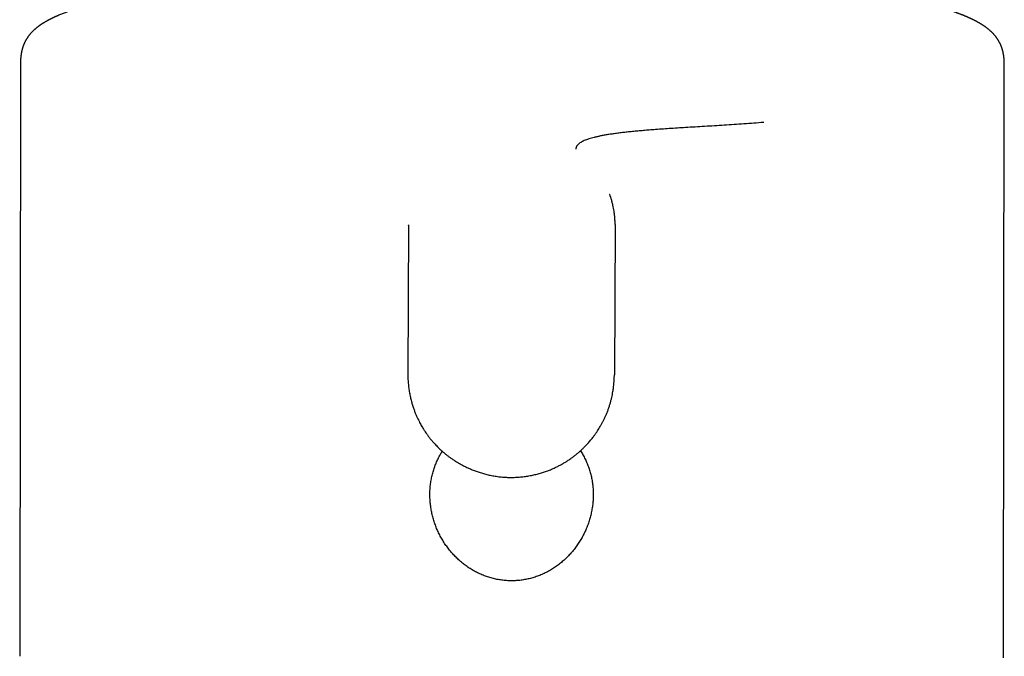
# Model space of a CAD drawing. Header units: millimetres. Extents: x 8 to 852, y 12 to 811.
# Tile 16 of 20: x 413 to 463, y 610 to 642. Entities that reach past the tile are written whole.
import ezdxf

# ---------------------------------------------------------------- set-up
doc = ezdxf.new("R2010")
doc.units = ezdxf.units.MM

msp = doc.modelspace()

# ---------------------------------------------------------------- linework, layer by layer
at = {"color": 7, "linetype": 'Continuous', "lineweight": 30}
for p, q in [((412.903, 640.225), (412.861, 610.023)), ((412.909, 640.225), (412.909, 640.228)), ((462.861, 609.954), (462.903, 640.155)), ((462.898, 640.159), (462.898, 640.155)), ((432.624, 631.938), (432.585, 624.351)), ((432.624, 631.938), (432.625, 631.956)), ((443.124, 631.923), (443.085, 624.332)), ((443.122, 631.983), (443.124, 631.923)), ((432.585, 624.347), (432.589, 624.334))]:
    msp.add_line(p, q, dxfattribs=at)
for points, knots in [([(462.901, 640.159), (462.901, 640.177), (462.901, 640.21), (462.9, 640.256), (462.899, 640.291), (462.898, 640.317), (462.896, 640.337), (462.895, 640.356), (462.894, 640.377), (462.892, 640.406), (462.889, 640.439), (462.885, 640.475), (462.881, 640.507), (462.878, 640.535), (462.874, 640.562), (462.87, 640.589), (462.866, 640.615), (462.862, 640.639), (462.858, 640.658), (462.855, 640.678), (462.85, 640.702), (462.844, 640.732), (462.837, 640.762), (462.831, 640.787), (462.826, 640.805), (462.822, 640.82), (462.818, 640.836), (462.812, 640.856), (462.805, 640.881), (462.797, 640.908), (462.788, 640.936), (462.78, 640.961), (462.773, 640.982), (462.766, 641.001), (462.759, 641.019), (462.752, 641.037), (462.746, 641.054), (462.74, 641.069), (462.734, 641.084), (462.727, 641.1), (462.718, 641.12), (462.709, 641.141), (462.699, 641.163), (462.69, 641.182), (462.682, 641.197), (462.676, 641.21), (462.67, 641.221), (462.665, 641.231), (462.66, 641.242), (462.654, 641.252), (462.648, 641.263), (462.64, 641.277), (462.63, 641.295), (462.618, 641.317), (462.603, 641.342), (462.586, 641.369), (462.569, 641.396), (462.553, 641.421), (462.537, 641.445), (462.523, 641.465), (462.511, 641.481), (462.499, 641.496), (462.484, 641.517), (462.465, 641.542), (462.44, 641.573), (462.414, 641.604), (462.389, 641.633), (462.364, 641.661), (462.341, 641.686), (462.315, 641.714), (462.288, 641.741), (462.262, 641.767), (462.235, 641.792), (462.207, 641.818), (462.178, 641.844), (462.147, 641.871), (462.118, 641.895), (462.094, 641.916), (462.074, 641.931), (462.057, 641.945), (462.042, 641.957), (462.027, 641.968), (462.013, 641.979), (461.996, 641.992), (461.978, 642.005), (461.96, 642.018), (461.945, 642.029), (461.933, 642.038), (461.922, 642.046), (461.911, 642.053), (461.898, 642.062), (461.883, 642.073), (461.867, 642.084), (461.847, 642.097), (461.826, 642.111), (461.803, 642.126), (461.783, 642.139), (461.763, 642.152), (461.742, 642.165), (461.719, 642.179), (461.696, 642.193), (461.673, 642.207), (461.651, 642.22), (461.625, 642.235), (461.594, 642.253), (461.56, 642.272), (461.525, 642.291), (461.492, 642.309), (461.465, 642.324), (461.443, 642.336), (461.422, 642.346), (461.399, 642.358), (461.373, 642.371), (461.347, 642.384), (461.323, 642.396), (461.298, 642.408), (461.271, 642.422), (461.238, 642.437), (461.203, 642.454), (461.168, 642.47), (461.136, 642.485), (461.105, 642.499), (461.073, 642.513), (461.037, 642.529), (460.997, 642.546), (460.951, 642.566), (460.904, 642.585), (460.86, 642.603), (460.822, 642.619), (460.788, 642.632), (460.753, 642.646), (460.714, 642.661), (460.673, 642.677), (460.631, 642.693), (460.593, 642.708), (460.558, 642.72), (460.526, 642.732), (460.496, 642.743), (460.454, 642.758), (460.4, 642.777), (460.332, 642.801), (460.263, 642.824), (460.193, 642.848), (460.126, 642.87), (460.06, 642.891), (459.995, 642.912), (459.925, 642.934), (459.849, 642.957), (459.784, 642.977), (459.734, 642.991), (459.704, 643), (459.68, 643.007), (459.659, 643.013), (459.637, 643.02), (459.609, 643.028), (459.575, 643.038), (459.534, 643.049), (459.49, 643.062), (459.45, 643.073), (459.414, 643.083), (459.383, 643.091), (459.351, 643.1), (459.319, 643.109), (459.287, 643.117), (459.258, 643.125), (459.231, 643.132), (459.208, 643.138), (459.187, 643.144), (459.161, 643.151), (459.126, 643.16), (459.081, 643.172), (459.029, 643.185), (458.974, 643.199), (458.904, 643.217), (458.82, 643.238), (458.733, 643.259), (458.661, 643.276), (458.605, 643.289), (458.561, 643.299), (458.53, 643.307), (458.508, 643.312), (458.486, 643.317), (458.462, 643.323), (458.431, 643.33), (458.392, 643.339), (458.349, 643.348), (458.304, 643.359), (458.26, 643.368), (458.217, 643.378), (458.159, 643.391), (458.088, 643.406), (458.008, 643.424), (457.938, 643.438), (457.878, 643.451), (457.823, 643.463), (457.778, 643.472), (457.741, 643.48), (457.712, 643.486), (457.686, 643.491), (457.662, 643.496), (457.636, 643.501), (457.605, 643.507), (457.569, 643.515), (457.527, 643.523), (457.47, 643.534), (457.395, 643.549), (457.303, 643.567), (457.204, 643.586), (457.09, 643.607), (456.963, 643.631), (456.823, 643.657), (456.712, 643.677), (456.632, 643.691), (456.585, 643.699), (456.544, 643.706), (456.508, 643.712), (456.477, 643.718), (456.446, 643.723), (456.41, 643.729), (456.364, 643.737), (456.31, 643.746), (456.246, 643.757), (456.176, 643.769), (456.104, 643.781), (455.992, 643.799), (455.843, 643.823), (455.687, 643.848), (455.565, 643.867), (455.478, 643.88), (455.396, 643.892), (455.321, 643.904), (455.253, 643.914), (455.193, 643.923), (455.139, 643.931), (455.092, 643.937), (455.05, 643.944), (455.01, 643.949), (454.97, 643.955), (454.925, 643.962), (454.873, 643.969), (454.814, 643.977), (454.747, 643.987), (454.671, 643.997), (454.585, 644.009), (454.492, 644.022), (454.391, 644.036), (454.281, 644.05), (454.122, 644.071), (453.918, 644.098), (453.672, 644.129), (453.433, 644.158), (453.201, 644.185), (452.977, 644.211), (452.76, 644.236), (452.551, 644.259), (452.345, 644.282), (452.136, 644.304), (451.919, 644.326), (451.693, 644.349), (451.458, 644.372), (451.211, 644.396), (450.992, 644.416), (450.803, 644.433), (450.648, 644.447), (450.491, 644.461), (450.337, 644.475), (450.19, 644.487), (450.052, 644.499), (449.922, 644.509), (449.801, 644.519), (449.699, 644.528), (449.615, 644.534), (449.548, 644.54), (449.484, 644.545), (449.424, 644.549), (449.369, 644.554), (449.322, 644.557), (449.284, 644.56), (449.256, 644.562), (449.231, 644.564), (449.203, 644.566), (449.164, 644.569), (449.112, 644.573), (449.045, 644.578), (448.968, 644.584), (448.883, 644.59), (448.765, 644.599), (448.61, 644.61), (448.405, 644.624), (448.174, 644.64), (447.917, 644.657), (447.665, 644.674), (447.42, 644.689), (447.185, 644.703), (446.947, 644.717), (446.707, 644.731), (446.471, 644.744), (446.236, 644.757), (445.942, 644.772), (445.59, 644.79), (445.182, 644.81), (444.774, 644.828), (444.368, 644.845), (443.964, 644.861), (443.571, 644.875), (443.191, 644.888), (442.814, 644.901), (442.43, 644.912), (442.032, 644.923), (441.622, 644.933), (441.201, 644.943), (440.768, 644.951), (440.332, 644.959), (439.894, 644.965), (439.453, 644.97), (439.003, 644.975), (438.543, 644.978), (438.087, 644.979), (437.637, 644.98), (437.194, 644.979), (436.742, 644.977), (436.284, 644.974), (435.82, 644.969), (435.355, 644.964), (434.881, 644.956), (434.402, 644.948), (433.92, 644.937), (433.451, 644.926), (432.993, 644.914), (432.539, 644.9), (432.089, 644.886), (431.644, 644.87), (431.212, 644.854), (430.794, 644.836), (430.39, 644.819), (430.007, 644.801), (429.64, 644.783), (429.283, 644.765), (428.923, 644.745), (428.559, 644.725), (428.177, 644.702), (427.776, 644.677), (427.461, 644.657), (427.248, 644.642), (427.139, 644.635), (427.035, 644.628), (426.94, 644.621), (426.856, 644.615), (426.781, 644.61), (426.716, 644.605), (426.661, 644.601), (426.622, 644.598), (426.598, 644.596), (426.583, 644.595), (426.565, 644.594), (426.539, 644.592), (426.5, 644.589), (426.45, 644.585), (426.392, 644.581), (426.328, 644.576), (426.26, 644.571), (426.174, 644.565), (426.067, 644.556), (425.937, 644.546), (425.797, 644.535), (425.646, 644.523), (425.499, 644.511), (425.355, 644.499), (425.218, 644.487), (425.08, 644.475), (424.945, 644.463), (424.78, 644.448), (424.589, 644.431), (424.373, 644.411), (424.169, 644.391), (423.975, 644.373), (423.797, 644.355), (423.636, 644.338), (423.49, 644.323), (423.357, 644.309), (423.243, 644.297), (423.149, 644.287), (423.071, 644.279), (422.999, 644.271), (422.939, 644.264), (422.887, 644.258), (422.837, 644.253), (422.78, 644.246), (422.714, 644.239), (422.64, 644.231), (422.56, 644.221), (422.474, 644.211), (422.385, 644.201), (422.293, 644.19), (422.202, 644.179), (422.094, 644.166), (421.971, 644.151), (421.833, 644.134), (421.699, 644.117), (421.57, 644.1), (421.444, 644.084), (421.324, 644.068), (421.214, 644.053), (421.116, 644.04), (421.03, 644.028), (420.953, 644.017), (420.885, 644.008), (420.823, 643.999), (420.77, 643.992), (420.722, 643.985), (420.676, 643.978), (420.625, 643.971), (420.568, 643.963), (420.497, 643.952), (420.41, 643.939), (420.308, 643.924), (420.197, 643.907), (420.081, 643.89), (419.96, 643.871), (419.837, 643.851), (419.712, 643.831), (419.61, 643.815), (419.535, 643.802), (419.488, 643.794), (419.447, 643.788), (419.412, 643.782), (419.383, 643.777), (419.355, 643.772), (419.323, 643.767), (419.284, 643.76), (419.239, 643.752), (419.179, 643.742), (419.106, 643.729), (419.022, 643.715), (418.938, 643.699), (418.854, 643.684), (418.763, 643.668), (418.665, 643.65), (418.563, 643.631), (418.466, 643.612), (418.376, 643.595), (418.303, 643.58), (418.246, 643.569), (418.206, 643.561), (418.174, 643.555), (418.144, 643.549), (418.113, 643.543), (418.076, 643.535), (418.031, 643.526), (417.978, 643.515), (417.92, 643.503), (417.855, 643.49), (417.784, 643.475), (417.706, 643.458), (417.622, 643.44), (417.532, 643.42), (417.457, 643.403), (417.399, 643.39), (417.363, 643.382), (417.332, 643.375), (417.306, 643.369), (417.285, 643.364), (417.265, 643.36), (417.244, 643.355), (417.217, 643.348), (417.182, 643.34), (417.14, 643.33), (417.094, 643.319), (417.028, 643.304), (416.943, 643.283), (416.86, 643.263), (416.797, 643.247), (416.756, 643.236), (416.719, 643.227), (416.687, 643.219), (416.659, 643.212), (416.636, 643.206), (416.615, 643.2), (416.59, 643.194), (416.559, 643.185), (416.523, 643.176), (416.485, 643.166), (416.446, 643.155), (416.403, 643.143), (416.356, 643.131), (416.306, 643.117), (416.259, 643.104), (416.217, 643.092), (416.184, 643.082), (416.158, 643.075), (416.139, 643.069), (416.118, 643.063), (416.092, 643.056), (416.06, 643.047), (416.025, 643.036), (415.988, 643.025), (415.953, 643.015), (415.911, 643.002), (415.865, 642.988), (415.813, 642.972), (415.765, 642.957), (415.708, 642.938), (415.641, 642.917), (415.564, 642.892), (415.489, 642.866), (415.414, 642.84), (415.337, 642.813), (415.255, 642.784), (415.165, 642.75), (415.071, 642.715), (414.979, 642.678), (414.888, 642.641), (414.819, 642.612), (414.77, 642.591), (414.743, 642.579), (414.72, 642.569), (414.698, 642.559), (414.676, 642.55), (414.653, 642.539), (414.628, 642.527), (414.602, 642.515), (414.576, 642.503), (414.552, 642.492), (414.531, 642.482), (414.509, 642.472), (414.487, 642.461), (414.462, 642.448), (414.436, 642.436), (414.411, 642.423), (414.388, 642.411), (414.368, 642.401), (414.346, 642.389), (414.325, 642.378), (414.302, 642.365), (414.277, 642.352), (414.251, 642.338), (414.227, 642.325), (414.206, 642.312), (414.176, 642.295), (414.139, 642.274), (414.094, 642.247), (414.059, 642.225), (414.033, 642.209), (414.014, 642.196), (413.992, 642.182), (413.97, 642.168), (413.95, 642.154), (413.932, 642.143), (413.917, 642.132), (413.904, 642.123), (413.892, 642.115), (413.878, 642.105), (413.862, 642.093), (413.843, 642.08), (413.824, 642.066), (413.807, 642.053), (413.793, 642.042), (413.777, 642.031), (413.759, 642.017), (413.738, 642), (413.714, 641.98), (413.688, 641.96), (413.662, 641.937), (413.635, 641.914), (413.607, 641.89), (413.58, 641.865), (413.552, 641.838), (413.521, 641.808), (413.49, 641.776), (413.457, 641.742), (413.427, 641.709), (413.401, 641.679), (413.379, 641.654), (413.36, 641.63), (413.342, 641.608), (413.325, 641.585), (413.308, 641.563), (413.291, 641.54), (413.272, 641.514), (413.252, 641.484), (413.229, 641.45), (413.207, 641.414), (413.188, 641.382), (413.172, 641.354), (413.159, 641.331), (413.148, 641.309), (413.138, 641.29), (413.128, 641.271), (413.118, 641.25), (413.105, 641.224), (413.092, 641.195), (413.08, 641.167), (413.069, 641.142), (413.061, 641.12), (413.052, 641.1), (413.045, 641.079), (413.037, 641.057), (413.028, 641.033), (413.019, 641.005), (413.01, 640.976), (413.001, 640.949), (412.994, 640.925), (412.987, 640.9), (412.979, 640.871), (412.971, 640.835), (412.962, 640.796), (412.954, 640.76), (412.948, 640.728), (412.942, 640.698), (412.937, 640.666), (412.933, 640.637), (412.929, 640.613), (412.927, 640.594), (412.924, 640.575), (412.922, 640.554), (412.919, 640.528), (412.916, 640.498), (412.913, 640.47), (412.911, 640.444), (412.91, 640.421), (412.908, 640.397), (412.907, 640.367), (412.905, 640.328), (412.904, 640.281), (412.904, 640.246), (412.904, 640.228)], [0, 0, 0, 0, 0.001033, 0.001883, 0.002551, 0.003036, 0.00337, 0.003733, 0.004156, 0.004638, 0.005481, 0.00624, 0.006887, 0.007489, 0.008041, 0.00866, 0.009294, 0.009833, 0.010272, 0.010652, 0.011238, 0.011994, 0.012813, 0.013481, 0.013839, 0.01417, 0.014604, 0.015152, 0.015813, 0.016573, 0.017399, 0.018105, 0.018692, 0.01918, 0.019759, 0.020298, 0.020796, 0.021276, 0.021684, 0.022209, 0.022852, 0.023602, 0.024304, 0.024962, 0.02549, 0.025892, 0.026263, 0.026633, 0.027002, 0.027371, 0.027739, 0.028243, 0.028898, 0.029722, 0.030714, 0.031783, 0.032852, 0.033899, 0.034905, 0.035747, 0.036435, 0.037082, 0.03772, 0.039107, 0.040511, 0.04197, 0.043568, 0.044728, 0.046028, 0.047484, 0.048947, 0.050343, 0.051678, 0.053178, 0.054634, 0.056187, 0.057839, 0.058922, 0.059862, 0.06068, 0.061468, 0.062077, 0.062739, 0.063555, 0.064526, 0.065351, 0.066049, 0.066611, 0.067063, 0.067575, 0.06817, 0.068856, 0.069632, 0.070443, 0.071565, 0.072557, 0.073421, 0.074283, 0.07523, 0.076236, 0.077308, 0.078232, 0.079163, 0.080166, 0.081566, 0.083014, 0.084494, 0.085869, 0.087079, 0.087765, 0.088578, 0.089518, 0.090585, 0.09166, 0.092589, 0.093371, 0.094512, 0.095781, 0.097161, 0.098481, 0.099693, 0.100799, 0.101941, 0.10319, 0.104714, 0.106354, 0.108092, 0.109747, 0.110956, 0.112087, 0.113268, 0.11458, 0.116045, 0.117455, 0.118734, 0.119882, 0.1209, 0.121856, 0.12282, 0.124927, 0.12707, 0.129242, 0.131406, 0.133586, 0.135407, 0.137332, 0.139386, 0.141603, 0.143983, 0.145029, 0.145878, 0.14653, 0.147054, 0.147671, 0.148399, 0.149398, 0.150549, 0.151774, 0.153022, 0.153865, 0.154719, 0.155582, 0.156454, 0.157321, 0.158087, 0.15884, 0.15943, 0.15992, 0.16052, 0.16149, 0.162676, 0.164073, 0.165508, 0.166899, 0.169497, 0.171921, 0.173434, 0.174826, 0.176089, 0.176639, 0.177161, 0.177654, 0.178224, 0.178955, 0.179905, 0.181003, 0.182086, 0.18313, 0.184136, 0.185104, 0.187233, 0.189148, 0.190678, 0.192054, 0.193297, 0.194407, 0.195131, 0.195785, 0.19637, 0.196885, 0.197439, 0.198116, 0.198926, 0.199865, 0.200867, 0.202755, 0.204769, 0.206909, 0.20913, 0.212082, 0.215021, 0.217943, 0.219018, 0.219978, 0.220826, 0.221559, 0.222179, 0.222721, 0.223453, 0.22437, 0.225473, 0.226761, 0.228208, 0.229657, 0.231078, 0.23485, 0.238419, 0.240162, 0.241846, 0.243408, 0.244828, 0.246107, 0.247243, 0.248237, 0.249105, 0.249887, 0.250593, 0.251299, 0.25213, 0.253087, 0.254172, 0.255384, 0.25679, 0.258336, 0.26002, 0.261845, 0.263808, 0.265901, 0.270341, 0.274616, 0.278727, 0.282674, 0.286456, 0.290074, 0.293528, 0.296833, 0.300211, 0.303735, 0.30734, 0.311086, 0.314973, 0.319002, 0.321363, 0.32377, 0.326221, 0.328607, 0.330861, 0.332946, 0.334905, 0.336737, 0.338442, 0.339508, 0.340517, 0.341471, 0.342368, 0.343208, 0.343931, 0.344472, 0.344876, 0.345189, 0.345592, 0.346106, 0.346919, 0.347911, 0.349082, 0.35035, 0.351655, 0.354323, 0.35713, 0.360654, 0.364376, 0.368296, 0.371528, 0.374883, 0.378305, 0.381683, 0.385011, 0.388292, 0.391524, 0.397324, 0.402961, 0.408436, 0.414122, 0.419621, 0.424935, 0.430062, 0.435004, 0.44018, 0.445495, 0.450951, 0.456548, 0.462286, 0.468165, 0.473838, 0.479637, 0.485561, 0.491612, 0.49779, 0.503516, 0.509344, 0.515275, 0.521308, 0.527444, 0.533628, 0.539704, 0.546254, 0.552663, 0.558933, 0.565063, 0.571052, 0.577252, 0.583295, 0.58918, 0.594908, 0.600479, 0.605892, 0.610855, 0.61583, 0.620898, 0.626058, 0.631312, 0.637293, 0.64339, 0.645006, 0.64663, 0.648186, 0.649583, 0.650821, 0.651898, 0.652914, 0.65373, 0.654345, 0.654614, 0.654813, 0.655039, 0.655397, 0.655992, 0.656768, 0.657642, 0.658587, 0.659601, 0.660685, 0.662477, 0.664431, 0.666549, 0.66883, 0.671275, 0.67331, 0.675445, 0.677586, 0.679681, 0.68173, 0.685275, 0.688673, 0.691925, 0.69503, 0.697988, 0.700499, 0.702888, 0.705086, 0.707076, 0.708492, 0.709779, 0.710953, 0.712063, 0.712779, 0.7136, 0.714562, 0.715666, 0.71691, 0.718296, 0.719733, 0.721293, 0.722885, 0.724456, 0.726005, 0.728474, 0.730886, 0.733241, 0.735539, 0.73778, 0.739963, 0.742014, 0.743733, 0.745299, 0.746711, 0.74797, 0.749088, 0.750139, 0.750919, 0.751747, 0.752699, 0.753774, 0.754973, 0.75673, 0.758698, 0.760785, 0.763078, 0.765431, 0.767842, 0.770312, 0.772826, 0.773894, 0.774841, 0.775666, 0.776369, 0.77695, 0.777437, 0.7781, 0.778892, 0.779814, 0.780866, 0.782572, 0.784327, 0.786087, 0.787853, 0.789623, 0.791884, 0.794108, 0.796203, 0.798169, 0.800003, 0.801073, 0.801955, 0.802649, 0.803247, 0.803934, 0.804715, 0.805777, 0.806975, 0.808309, 0.809788, 0.811439, 0.81323, 0.81519, 0.817318, 0.819614, 0.820593, 0.821493, 0.82225, 0.822864, 0.823335, 0.823797, 0.824313, 0.824904, 0.825816, 0.826865, 0.828032, 0.829245, 0.831787, 0.834485, 0.835587, 0.836672, 0.837636, 0.838475, 0.839198, 0.839791, 0.84029, 0.840931, 0.841752, 0.842735, 0.843808, 0.844857, 0.845884, 0.847308, 0.848685, 0.850006, 0.851182, 0.852185, 0.852793, 0.853313, 0.853843, 0.854569, 0.855495, 0.856569, 0.85763, 0.858647, 0.85962, 0.861249, 0.862744, 0.864173, 0.865558, 0.867924, 0.870265, 0.872616, 0.874942, 0.877418, 0.879975, 0.882983, 0.886327, 0.889408, 0.892565, 0.895803, 0.896895, 0.897873, 0.898731, 0.899482, 0.900276, 0.901137, 0.90208, 0.903103, 0.904097, 0.905008, 0.905815, 0.90658, 0.907476, 0.908516, 0.909683, 0.910795, 0.911636, 0.9124, 0.913115, 0.913925, 0.914848, 0.915864, 0.916986, 0.917991, 0.91888, 0.91971, 0.921724, 0.923682, 0.92553, 0.92631, 0.927127, 0.928104, 0.929252, 0.930061, 0.930891, 0.931606, 0.932196, 0.932667, 0.933308, 0.934091, 0.935015, 0.935965, 0.936777, 0.937447, 0.938018, 0.938953, 0.940036, 0.941212, 0.942476, 0.943748, 0.945242, 0.94656, 0.947901, 0.94942, 0.951029, 0.952729, 0.954505, 0.956319, 0.957688, 0.958883, 0.959982, 0.961006, 0.961988, 0.962993, 0.963967, 0.965053, 0.966301, 0.967695, 0.96922, 0.970441, 0.971466, 0.972299, 0.973052, 0.973769, 0.974332, 0.975032, 0.975891, 0.976905, 0.977895, 0.978627, 0.979284, 0.97991, 0.980509, 0.981119, 0.981838, 0.982619, 0.983451, 0.984194, 0.984841, 0.985393, 0.986226, 0.987129, 0.988127, 0.989117, 0.989716, 0.990393, 0.991175, 0.991875, 0.992414, 0.992774, 0.993116, 0.993564, 0.994119, 0.994765, 0.995382, 0.995871, 0.996323, 0.996759, 0.997328, 0.998057, 0.998948, 1, 1, 1, 1]), ([(450.676, 637.175), (450.508, 637.161), (450.173, 637.134), (449.669, 637.098), (449.166, 637.064), (448.665, 637.031), (448.167, 637), (447.673, 636.97), (447.185, 636.941), (446.722, 636.913), (446.286, 636.885), (445.876, 636.859), (445.475, 636.831), (445.111, 636.805), (444.784, 636.779), (444.491, 636.755), (444.207, 636.729), (443.935, 636.703), (443.675, 636.676), (443.429, 636.647), (443.194, 636.617), (442.969, 636.586), (442.756, 636.553), (442.56, 636.52), (442.378, 636.485), (442.212, 636.45), (442.058, 636.413), (441.915, 636.375), (441.783, 636.335), (441.662, 636.293), (441.552, 636.248), (441.455, 636.202), (441.372, 636.154), (441.301, 636.106), (441.244, 636.057), (441.199, 636.008), (441.165, 635.96), (441.142, 635.91), (441.127, 635.86), (441.126, 635.826), (441.125, 635.809)], [0, 0, 0, 0, 0.035001, 0.070002, 0.105004, 0.140005, 0.175006, 0.210007, 0.245007, 0.280009, 0.310809, 0.341608, 0.372409, 0.403208, 0.427409, 0.451611, 0.47581, 0.500008, 0.523341, 0.546675, 0.570008, 0.59334, 0.616673, 0.640005, 0.662005, 0.684005, 0.706006, 0.728006, 0.750003, 0.773333, 0.796666, 0.82, 0.843335, 0.866667, 0.89, 0.912, 0.934, 0.955999, 0.978, 1, 1, 1, 1]), ([(443.124, 631.984), (443.123, 632.009), (443.123, 632.063), (443.119, 632.151), (443.114, 632.239), (443.108, 632.323), (443.1, 632.404), (443.092, 632.485), (443.081, 632.571), (443.065, 632.679), (443.043, 632.811), (443.011, 632.967), (442.978, 633.101), (442.949, 633.208), (442.927, 633.284), (442.907, 633.346), (442.891, 633.394), (442.879, 633.431), (442.868, 633.461), (442.859, 633.485), (442.852, 633.502), (442.847, 633.512), (442.845, 633.515), (442.845, 633.514), (442.845, 633.514)], [0, 0, 0, 0, 0.04805, 0.101293, 0.156335, 0.202939, 0.252668, 0.305692, 0.359758, 0.414562, 0.507724, 0.603458, 0.702089, 0.752605, 0.800269, 0.841277, 0.868082, 0.89197, 0.913558, 0.93368, 0.953361, 0.973697, 0.995695, 1, 1, 1, 1]), ([(432.628, 631.969), (432.627, 631.968), (432.625, 631.968), (432.624, 631.961), (432.624, 631.956)], [0, 0, 0, 0, 0.420579, 1, 1, 1, 1]), ([(432.588, 624.334), (432.589, 624.258), (432.592, 624.096), (432.612, 623.853), (432.642, 623.608), (432.682, 623.374), (432.729, 623.151), (432.782, 622.941), (432.839, 622.746), (432.901, 622.565), (432.964, 622.399), (433.029, 622.247), (433.093, 622.108), (433.155, 621.982), (433.215, 621.869), (433.273, 621.765), (433.328, 621.671), (433.379, 621.587), (433.426, 621.514), (433.48, 621.431), (433.546, 621.335), (433.632, 621.216), (433.732, 621.087), (433.846, 620.948), (433.955, 620.825), (434.056, 620.718), (434.146, 620.628), (434.24, 620.537), (434.34, 620.447), (434.446, 620.356), (434.558, 620.265), (434.678, 620.173), (434.806, 620.081), (434.944, 619.988), (435.093, 619.895), (435.25, 619.803), (435.414, 619.715), (435.587, 619.63), (435.769, 619.548), (435.963, 619.47), (436.167, 619.397), (436.381, 619.329), (436.606, 619.269), (436.842, 619.217), (437.087, 619.174), (437.342, 619.143), (437.59, 619.124), (437.753, 619.123), (437.828, 619.122)], [0, 0, 0, 0, 0.027912, 0.058943, 0.089105, 0.118168, 0.145954, 0.172327, 0.197192, 0.220486, 0.242172, 0.262285, 0.280907, 0.298037, 0.313671, 0.327809, 0.341602, 0.353593, 0.363832, 0.373727, 0.389865, 0.406724, 0.427726, 0.449733, 0.472737, 0.48789, 0.503441, 0.519413, 0.535813, 0.552685, 0.570619, 0.588677, 0.607853, 0.628148, 0.649564, 0.672102, 0.694479, 0.717861, 0.742244, 0.767626, 0.794001, 0.821365, 0.849711, 0.879033, 0.909326, 0.940586, 0.972811, 1, 1, 1, 1]), ([(437.828, 619.122), (437.902, 619.123), (438.063, 619.125), (438.308, 619.143), (438.559, 619.172), (438.804, 619.212), (439.041, 619.26), (439.269, 619.318), (439.486, 619.383), (439.693, 619.455), (439.888, 619.533), (440.071, 619.615), (440.244, 619.7), (440.406, 619.787), (440.558, 619.875), (440.712, 619.973), (440.868, 620.078), (441.023, 620.192), (441.163, 620.302), (441.29, 620.41), (441.409, 620.517), (441.543, 620.645), (441.689, 620.795), (441.843, 620.969), (441.969, 621.125), (442.07, 621.259), (442.15, 621.371), (442.225, 621.483), (442.297, 621.595), (442.366, 621.711), (442.435, 621.832), (442.503, 621.959), (442.57, 622.092), (442.637, 622.234), (442.702, 622.386), (442.763, 622.544), (442.82, 622.706), (442.87, 622.868), (442.913, 623.028), (442.951, 623.183), (442.982, 623.335), (443.013, 623.505), (443.041, 623.697), (443.059, 623.864), (443.069, 623.983), (443.074, 624.054), (443.078, 624.125), (443.081, 624.197), (443.084, 624.267), (443.085, 624.311), (443.085, 624.332)], [0, 0, 0, 0, 0.027203, 0.05842, 0.089186, 0.119332, 0.148717, 0.177227, 0.204774, 0.231291, 0.256738, 0.281139, 0.304511, 0.326859, 0.348189, 0.368506, 0.393532, 0.41684, 0.438437, 0.45842, 0.477777, 0.496774, 0.525946, 0.554332, 0.581915, 0.599043, 0.615837, 0.632293, 0.648409, 0.664678, 0.681943, 0.699156, 0.717283, 0.736329, 0.756301, 0.777288, 0.798089, 0.818794, 0.838883, 0.858328, 0.877107, 0.895213, 0.921851, 0.948146, 0.956817, 0.965437, 0.974074, 0.982837, 0.991823, 1, 1, 1, 1]), ([(441.365, 620.478), (441.365, 620.478), (441.411, 620.41), (441.491, 620.269), (441.604, 620.056), (441.702, 619.835), (441.787, 619.61), (441.859, 619.38), (441.917, 619.144), (441.961, 618.905), (441.992, 618.663), (442.009, 618.422), (442.012, 618.179), (442.001, 617.936), (441.977, 617.692), (441.939, 617.449), (441.888, 617.209), (441.825, 616.973), (441.749, 616.741), (441.66, 616.513), (441.559, 616.289), (441.445, 616.069), (441.32, 615.856), (441.183, 615.651), (441.037, 615.454), (440.88, 615.266), (440.712, 615.087), (440.534, 614.917), (440.346, 614.756), (440.148, 614.606), (439.944, 614.469), (439.733, 614.346), (439.515, 614.235), (439.289, 614.138), (439.057, 614.053), (438.821, 613.984), (438.581, 613.93), (438.34, 613.891), (438.096, 613.868), (437.85, 613.861), (437.604, 613.87), (437.36, 613.894), (437.119, 613.933), (436.88, 613.988), (436.643, 614.059), (436.412, 614.144), (436.186, 614.243), (435.969, 614.355), (435.758, 614.479), (435.555, 614.617), (435.358, 614.767), (435.171, 614.929), (434.993, 615.101), (434.826, 615.28), (434.67, 615.469), (434.524, 615.666), (434.389, 615.872), (434.265, 616.086), (434.152, 616.306), (434.051, 616.53), (433.964, 616.758), (433.889, 616.991), (433.826, 617.227), (433.777, 617.468), (433.74, 617.711), (433.717, 617.955), (433.707, 618.198), (433.711, 618.44), (433.729, 618.682), (433.761, 618.923), (433.806, 619.162), (433.865, 619.398), (433.938, 619.628), (434.024, 619.853), (434.123, 620.072), (434.227, 620.272), (434.303, 620.395), (434.337, 620.45)], [0, 0, 0, 0, 0.000089, 0.013722, 0.027293, 0.040792, 0.054266, 0.067763, 0.081328, 0.095007, 0.108551, 0.122038, 0.135513, 0.149019, 0.1626, 0.176297, 0.189891, 0.203413, 0.216903, 0.230401, 0.243948, 0.257584, 0.271285, 0.284869, 0.298378, 0.311853, 0.325336, 0.338869, 0.352643, 0.366265, 0.379779, 0.393234, 0.406677, 0.420158, 0.433875, 0.447452, 0.460943, 0.474403, 0.487885, 0.501445, 0.515007, 0.528491, 0.541952, 0.555443, 0.569018, 0.582732, 0.596216, 0.609661, 0.623117, 0.63663, 0.650249, 0.664019, 0.677557, 0.691042, 0.704517, 0.718025, 0.731607, 0.745304, 0.758945, 0.772494, 0.785993, 0.799482, 0.813001, 0.826592, 0.840293, 0.853876, 0.867383, 0.880858, 0.894343, 0.907884, 0.921567, 0.935135, 0.948632, 0.962106, 0.975603, 0.98917, 1, 1, 1, 1]), ([(437.828, 619.122), (437.828, 619.121), (437.828, 619.121), (437.828, 619.122), (437.828, 619.122)], [0, 0, 0, 0, 0.441537, 1, 1, 1, 1])]:
    msp.add_open_spline(points, degree=3, knots=knots, dxfattribs=at)

doc.saveas('drawing.dxf')
